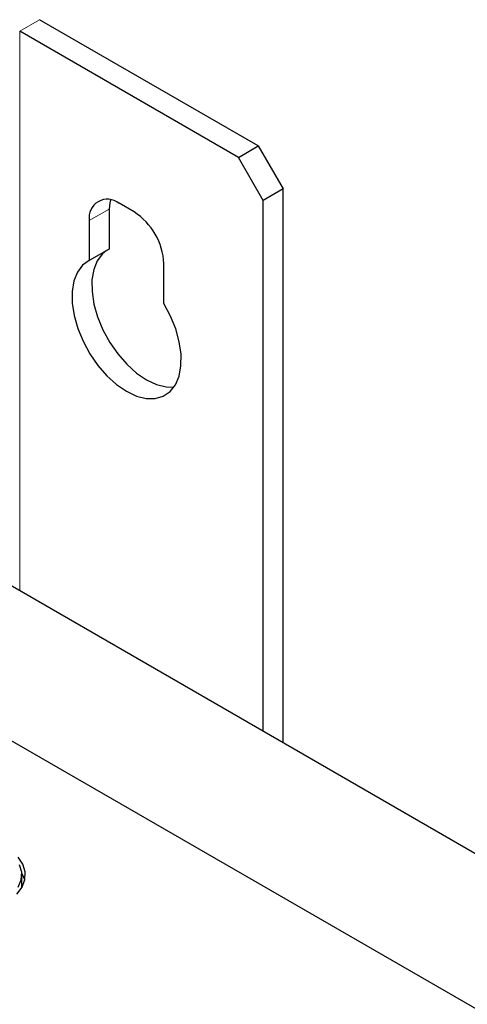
# Paper-space layout 'Blatt2' of a CAD drawing. Header units: millimetres. Extents: x 5 to 418, y 2 to 292.
# Tile 85 of 112: x 118 to 129, y 247 to 270. Entities that reach past the tile are written whole.
import ezdxf

# ---------------------------------------------------------------- set-up
doc = ezdxf.new("R2010")
doc.units = ezdxf.units.MM

psp = doc.layouts.new('Blatt2')

# ---------------------------------------------------------------- linework, layer by layer
at = {"color": 7, "linetype": 'Continuous', "lineweight": 18}
for p, q in [((118.196, 270.084), (118.668, 270.356)), ((118.196, 256.816), (118.196, 270.084)), ((120.318, 265.865), (119.846, 265.593))]:
    psp.add_line(p, q, dxfattribs=at)
at = {"color": 7, "linetype": 'Continuous', "lineweight": 25}
for p, q in [((123.853, 267.363), (118.668, 270.356)), ((123.382, 267.09), (118.196, 270.084)), ((123.382, 267.09), (123.853, 267.363)), ((123.853, 267.363), (124.442, 266.342)), ((123.971, 266.07), (123.382, 267.09)), ((124.442, 266.342), (123.971, 266.07)), ((124.442, 253.21), (124.442, 266.342)), ((120.907, 265.797), (120.553, 266.002)), ((123.971, 253.482), (123.971, 266.07)), ((120.318, 265.865), (120.318, 264.919)), ((119.846, 265.593), (119.846, 264.647)), ((120.318, 264.919), (119.846, 264.647)), ((121.614, 263.626), (121.614, 264.573)), ((166.987, 228.65), (113.6, 259.469)), ((167.34, 224.772), (109.357, 258.245)), ((118.248, 249.808), (118.248, 250.081)), ((118.247, 249.779), (118.248, 249.808))]:
    psp.add_line(p, q, dxfattribs=at)
at = {"color": 7, "linetype": 'Continuous', "lineweight": 25, "flags": 128}
for points in [[(120.348, 266.085), (120.331, 266.017), (120.318, 265.865)], [(120.253, 264.882), (120.159, 264.805), (120.036, 264.641), (119.952, 264.433), (119.91, 264.186), (119.912, 263.91), (119.957, 263.614), (120.044, 263.308), (120.17, 263.002), (120.331, 262.706), (120.522, 262.431), (120.735, 262.186), (120.964, 261.979), (121.202, 261.817), (121.439, 261.705), (121.668, 261.648), (121.852, 261.643)], [(119.846, 264.647), (119.688, 264.533), (119.564, 264.369), (119.48, 264.161), (119.438, 263.914), (119.44, 263.638), (119.485, 263.342), (119.573, 263.036), (119.699, 262.73), (119.86, 262.434), (120.05, 262.159), (120.264, 261.914), (120.493, 261.707), (120.73, 261.545), (120.967, 261.433), (121.196, 261.376), (121.41, 261.374), (121.6, 261.43), (121.761, 261.539), (121.888, 261.699), (121.975, 261.905), (122.02, 262.149), (122.022, 262.423), (121.98, 262.717), (121.896, 263.023), (121.773, 263.33), (121.614, 263.626)], [(118.127, 249.62), (118.252, 249.788), (118.319, 249.966), (118.327, 250.149), (118.274, 250.33), (118.163, 250.501)], [(118.164, 249.787), (118.234, 249.961), (118.244, 250.14), (118.194, 250.317)], [(118.247, 250.11), (118.308, 249.968), (118.314, 249.945)]]:
    psp.add_lwpolyline(points, dxfattribs=at)
at = {"color": 7, "linetype": 'Continuous', "lineweight": 25}
for centre, radius, start, end in [((120.277, 265.663), 0.437, 50.7967, 189.214), ((120.079, 264.503), 1.537, 2.6055, 57.3945)]:
    psp.add_arc(centre, radius, start, end, dxfattribs=at)

doc.saveas('drawing.dxf')
